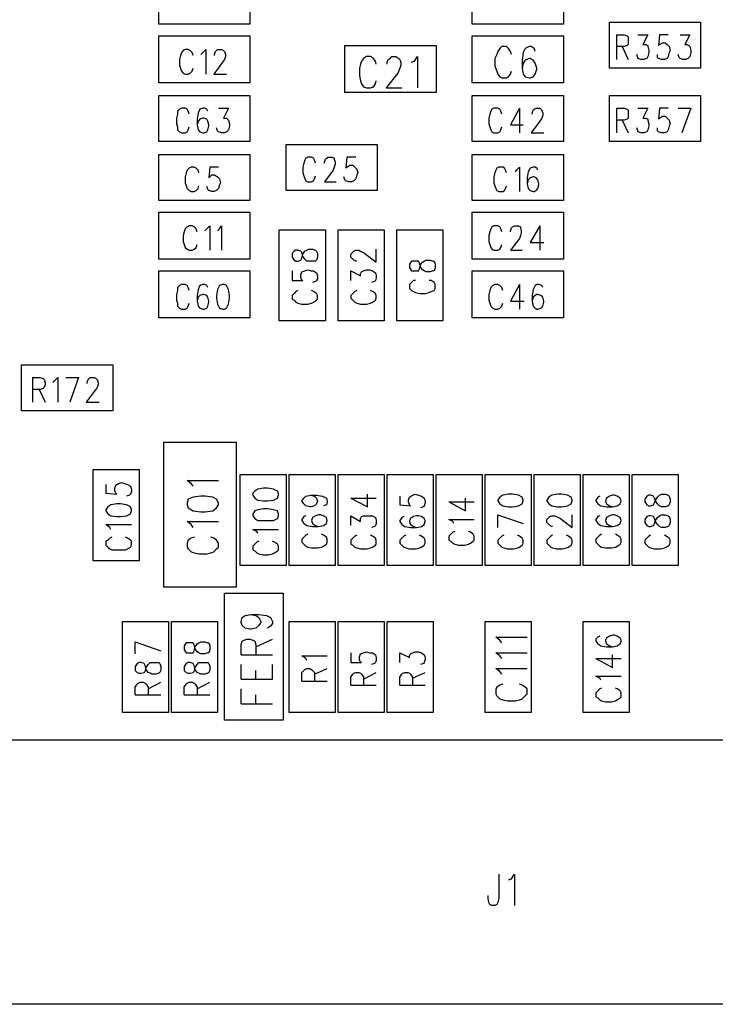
# Model space of a CAD drawing. Extents: x 11.9 to 28.1, y 10.8 to 21.2.
# Tile 5 of 23: x 16.9 to 17.6, y 15.3 to 16.3. Entities that reach past the tile are written whole.
import ezdxf

# ---------------------------------------------------------------- set-up
doc = ezdxf.new("R2010")
doc.units = 0
doc.header["$MEASUREMENT"] = 0
doc.layers.add('LAYNR1', color=2, linetype='Continuous')

msp = doc.modelspace()

# ---------------------------------------------------------------- linework, layer by layer
at = {"layer": 'LAYNR1', "color": 7}
for points in [[(17.133, 16.331), (17.04, 16.331), (17.04, 16.378), (17.133, 16.378), (17.133, 16.331)], [(17.36, 16.378), (17.453, 16.378), (17.453, 16.331), (17.36, 16.331), (17.36, 16.378)], [(17.593, 16.286), (17.5, 16.286), (17.5, 16.333), (17.593, 16.333), (17.593, 16.286)], [(17.133, 16.271), (17.04, 16.271), (17.04, 16.319), (17.133, 16.319), (17.133, 16.271)], [(17.36, 16.319), (17.453, 16.319), (17.453, 16.271), (17.36, 16.271), (17.36, 16.319)], [(17.323, 16.261), (17.23, 16.261), (17.23, 16.309), (17.323, 16.309), (17.323, 16.261)], [(17.133, 16.211), (17.04, 16.211), (17.04, 16.258), (17.133, 16.258), (17.133, 16.211)], [(17.36, 16.258), (17.453, 16.258), (17.453, 16.211), (17.36, 16.211), (17.36, 16.258)], [(17.593, 16.211), (17.5, 16.211), (17.5, 16.258), (17.593, 16.258), (17.593, 16.211)], [(17.17, 16.208), (17.263, 16.208), (17.263, 16.161), (17.17, 16.161), (17.17, 16.208)], [(17.133, 16.151), (17.04, 16.151), (17.04, 16.198), (17.133, 16.198), (17.133, 16.151)], [(17.36, 16.198), (17.453, 16.198), (17.453, 16.151), (17.36, 16.151), (17.36, 16.198)], [(17.133, 16.091), (17.04, 16.091), (17.04, 16.139), (17.133, 16.139), (17.133, 16.091)], [(17.36, 16.139), (17.453, 16.139), (17.453, 16.091), (17.36, 16.091), (17.36, 16.139)], [(17.21, 16.121), (17.21, 16.028), (17.163, 16.028), (17.163, 16.121), (17.21, 16.121)], [(17.27, 16.121), (17.27, 16.028), (17.223, 16.028), (17.223, 16.121), (17.27, 16.121)], [(17.33, 16.121), (17.33, 16.028), (17.283, 16.028), (17.283, 16.121), (17.33, 16.121)], [(17.176, 16.093), (17.178, 16.09), (17.18, 16.089), (17.182, 16.089), (17.185, 16.09), (17.186, 16.092), (17.187, 16.096), (17.189, 16.099), (17.191, 16.1), (17.193, 16.101), (17.197, 16.101), (17.2, 16.1), (17.201, 16.099), (17.202, 16.097), (17.202, 16.093), (17.201, 16.09), (17.2, 16.089), (17.197, 16.089), (17.193, 16.089), (17.191, 16.089), (17.189, 16.091), (17.187, 16.094), (17.186, 16.098), (17.185, 16.099), (17.182, 16.1), (17.18, 16.1), (17.178, 16.099), (17.176, 16.097), (17.176, 16.093)], [(17.296, 16.082), (17.298, 16.079), (17.3, 16.079), (17.302, 16.079), (17.305, 16.079), (17.306, 16.081), (17.307, 16.085), (17.309, 16.088), (17.311, 16.089), (17.313, 16.09), (17.317, 16.09), (17.32, 16.089), (17.321, 16.089), (17.322, 16.086), (17.322, 16.082), (17.321, 16.079), (17.32, 16.079), (17.317, 16.078), (17.313, 16.078), (17.311, 16.079), (17.309, 16.08), (17.307, 16.083), (17.306, 16.087), (17.305, 16.089), (17.302, 16.089), (17.3, 16.089), (17.298, 16.089), (17.296, 16.086), (17.296, 16.082)], [(17.133, 16.031), (17.04, 16.031), (17.04, 16.079), (17.133, 16.079), (17.133, 16.031)], [(17.36, 16.079), (17.453, 16.079), (17.453, 16.031), (17.36, 16.031), (17.36, 16.079)], [(17.105, 16.065), (17.102, 16.064), (17.1, 16.06), (17.099, 16.054), (17.099, 16.051), (17.1, 16.045), (17.102, 16.041), (17.105, 16.04), (17.107, 16.04), (17.109, 16.041), (17.111, 16.045), (17.112, 16.051), (17.112, 16.054), (17.111, 16.06), (17.109, 16.064), (17.107, 16.065), (17.105, 16.065)], [(16.9, 15.983), (16.993, 15.983), (16.993, 15.936), (16.9, 15.936), (16.9, 15.983)], [(17.02, 15.876), (17.02, 15.783), (16.973, 15.783), (16.973, 15.876), (17.02, 15.876)], [(17.17, 15.871), (17.17, 15.778), (17.123, 15.778), (17.123, 15.871), (17.17, 15.871)], [(17.22, 15.871), (17.22, 15.778), (17.173, 15.778), (17.173, 15.871), (17.22, 15.871)], [(17.27, 15.871), (17.27, 15.778), (17.223, 15.778), (17.223, 15.871), (17.27, 15.871)], [(17.32, 15.871), (17.32, 15.778), (17.273, 15.778), (17.273, 15.871), (17.32, 15.871)], [(17.37, 15.871), (17.37, 15.778), (17.323, 15.778), (17.323, 15.871), (17.37, 15.871)], [(17.42, 15.871), (17.42, 15.778), (17.373, 15.778), (17.373, 15.871), (17.42, 15.871)], [(17.47, 15.871), (17.47, 15.778), (17.423, 15.778), (17.423, 15.871), (17.47, 15.871)], [(17.52, 15.871), (17.52, 15.778), (17.473, 15.778), (17.473, 15.871), (17.52, 15.871)], [(17.57, 15.871), (17.57, 15.778), (17.523, 15.778), (17.523, 15.871), (17.57, 15.871)], [(17.195, 15.85), (17.199, 15.849), (17.201, 15.847), (17.202, 15.844), (17.202, 15.844), (17.201, 15.841), (17.199, 15.839), (17.195, 15.838), (17.194, 15.838), (17.19, 15.839), (17.188, 15.841), (17.186, 15.844), (17.186, 15.844), (17.188, 15.847), (17.19, 15.849), (17.195, 15.85)], [(16.986, 15.834), (16.988, 15.831), (16.991, 15.829), (16.997, 15.828), (17.001, 15.828), (17.007, 15.829), (17.011, 15.831), (17.012, 15.834), (17.012, 15.835), (17.011, 15.838), (17.007, 15.84), (17.001, 15.841), (16.997, 15.841), (16.991, 15.84), (16.988, 15.838), (16.986, 15.835), (16.986, 15.834)], [(17.136, 15.829), (17.138, 15.826), (17.141, 15.824), (17.147, 15.824), (17.151, 15.824), (17.157, 15.824), (17.161, 15.826), (17.162, 15.829), (17.162, 15.831), (17.161, 15.834), (17.157, 15.835), (17.151, 15.836), (17.147, 15.836), (17.141, 15.835), (17.138, 15.834), (17.136, 15.831), (17.136, 15.829)], [(17.003, 15.628), (17.003, 15.721), (17.05, 15.721), (17.05, 15.628), (17.003, 15.628)], [(17.053, 15.628), (17.053, 15.721), (17.1, 15.721), (17.1, 15.628), (17.053, 15.628)], [(17.173, 15.628), (17.173, 15.721), (17.22, 15.721), (17.22, 15.628), (17.173, 15.628)], [(17.223, 15.628), (17.223, 15.721), (17.27, 15.721), (17.27, 15.628), (17.223, 15.628)], [(17.273, 15.628), (17.273, 15.721), (17.32, 15.721), (17.32, 15.628), (17.273, 15.628)], [(17.42, 15.721), (17.42, 15.628), (17.373, 15.628), (17.373, 15.721), (17.42, 15.721)], [(17.473, 15.628), (17.473, 15.721), (17.52, 15.721), (17.52, 15.628), (17.473, 15.628)], [(17.066, 15.692), (17.068, 15.689), (17.07, 15.689), (17.072, 15.689), (17.075, 15.689), (17.076, 15.691), (17.077, 15.695), (17.079, 15.698), (17.081, 15.699), (17.083, 15.7), (17.087, 15.7), (17.09, 15.699), (17.091, 15.699), (17.092, 15.696), (17.092, 15.692), (17.091, 15.689), (17.09, 15.689), (17.087, 15.688), (17.083, 15.688), (17.081, 15.689), (17.079, 15.69), (17.077, 15.693), (17.076, 15.697), (17.075, 15.699), (17.072, 15.699), (17.07, 15.699), (17.068, 15.699), (17.066, 15.696), (17.066, 15.692)], [(17.016, 15.671), (17.018, 15.669), (17.02, 15.668), (17.022, 15.668), (17.025, 15.669), (17.026, 15.67), (17.027, 15.674), (17.029, 15.677), (17.031, 15.679), (17.033, 15.679), (17.037, 15.679), (17.04, 15.679), (17.041, 15.678), (17.042, 15.675), (17.042, 15.671), (17.041, 15.669), (17.04, 15.668), (17.037, 15.667), (17.033, 15.667), (17.031, 15.668), (17.029, 15.669), (17.027, 15.672), (17.026, 15.676), (17.025, 15.678), (17.022, 15.679), (17.02, 15.679), (17.018, 15.678), (17.016, 15.675), (17.016, 15.671)], [(17.066, 15.671), (17.068, 15.669), (17.07, 15.668), (17.072, 15.668), (17.075, 15.669), (17.076, 15.67), (17.077, 15.674), (17.079, 15.677), (17.081, 15.679), (17.083, 15.679), (17.087, 15.679), (17.09, 15.679), (17.091, 15.678), (17.092, 15.675), (17.092, 15.671), (17.091, 15.669), (17.09, 15.668), (17.087, 15.667), (17.083, 15.667), (17.081, 15.668), (17.079, 15.669), (17.077, 15.672), (17.076, 15.676), (17.075, 15.678), (17.072, 15.679), (17.07, 15.679), (17.068, 15.678), (17.066, 15.675), (17.066, 15.671)]]:
    msp.add_lwpolyline(points, close=True, dxfattribs=at)
for points in [[(17.507, 16.32), (17.507, 16.295)], [(17.507, 16.32), (17.515, 16.32), (17.518, 16.319), (17.519, 16.318), (17.519, 16.315), (17.519, 16.313), (17.519, 16.31), (17.518, 16.309), (17.515, 16.308), (17.507, 16.308)], [(17.529, 16.32), (17.539, 16.32), (17.534, 16.31), (17.537, 16.31), (17.539, 16.309), (17.539, 16.308), (17.54, 16.304), (17.54, 16.302), (17.539, 16.298), (17.538, 16.296), (17.535, 16.295), (17.532, 16.295), (17.529, 16.296), (17.529, 16.297), (17.528, 16.3)], [(17.56, 16.32), (17.551, 16.32), (17.55, 16.309), (17.551, 16.31), (17.554, 16.312), (17.557, 16.312), (17.559, 16.31), (17.561, 16.308), (17.562, 16.304), (17.561, 16.302), (17.56, 16.298), (17.559, 16.296), (17.556, 16.295), (17.553, 16.295), (17.55, 16.296), (17.549, 16.297), (17.549, 16.3)], [(17.572, 16.32), (17.582, 16.32), (17.577, 16.31), (17.579, 16.31), (17.581, 16.309), (17.582, 16.308), (17.583, 16.304), (17.583, 16.302), (17.582, 16.298), (17.58, 16.296), (17.578, 16.295), (17.575, 16.295), (17.572, 16.296), (17.571, 16.297), (17.57, 16.3)], [(17.075, 16.299), (17.074, 16.302), (17.072, 16.304), (17.07, 16.305), (17.067, 16.305), (17.065, 16.304), (17.063, 16.302), (17.062, 16.299), (17.061, 16.295), (17.061, 16.289), (17.062, 16.286), (17.063, 16.283), (17.065, 16.281), (17.067, 16.28), (17.07, 16.28), (17.072, 16.281), (17.074, 16.283), (17.075, 16.286)], [(17.083, 16.3), (17.085, 16.302), (17.088, 16.305), (17.088, 16.28)], [(17.097, 16.299), (17.097, 16.3), (17.098, 16.303), (17.099, 16.304), (17.1, 16.305), (17.104, 16.305), (17.106, 16.304), (17.107, 16.303), (17.108, 16.3), (17.108, 16.298), (17.107, 16.295), (17.105, 16.292), (17.096, 16.28), (17.109, 16.28)], [(17.4, 16.3), (17.399, 16.303), (17.397, 16.306), (17.395, 16.308), (17.39, 16.308), (17.388, 16.306), (17.386, 16.303), (17.385, 16.3), (17.383, 16.296), (17.383, 16.288), (17.385, 16.283), (17.386, 16.28), (17.388, 16.277), (17.39, 16.276), (17.395, 16.276), (17.397, 16.277), (17.399, 16.28), (17.4, 16.283)], [(17.424, 16.303), (17.423, 16.306), (17.42, 16.308), (17.418, 16.308), (17.414, 16.306), (17.412, 16.302), (17.411, 16.294), (17.411, 16.286), (17.412, 16.28), (17.414, 16.277), (17.418, 16.276), (17.419, 16.276), (17.422, 16.277), (17.424, 16.28), (17.426, 16.285), (17.426, 16.286), (17.424, 16.291), (17.422, 16.294), (17.419, 16.296), (17.418, 16.296), (17.414, 16.294), (17.412, 16.291), (17.411, 16.286)], [(17.513, 16.308), (17.519, 16.295)], [(17.262, 16.29), (17.261, 16.293), (17.259, 16.296), (17.256, 16.298), (17.252, 16.298), (17.249, 16.296), (17.247, 16.293), (17.246, 16.29), (17.245, 16.286), (17.245, 16.278), (17.246, 16.273), (17.247, 16.27), (17.249, 16.267), (17.252, 16.266), (17.256, 16.266), (17.259, 16.267), (17.261, 16.27), (17.262, 16.273)], [(17.273, 16.29), (17.273, 16.292), (17.274, 16.295), (17.276, 16.296), (17.278, 16.298), (17.282, 16.298), (17.285, 16.296), (17.286, 16.295), (17.287, 16.292), (17.287, 16.289), (17.286, 16.286), (17.284, 16.281), (17.272, 16.266), (17.288, 16.266)], [(17.298, 16.292), (17.301, 16.293), (17.304, 16.298), (17.304, 16.266)], [(17.071, 16.239), (17.07, 16.242), (17.069, 16.244), (17.067, 16.245), (17.063, 16.245), (17.061, 16.244), (17.059, 16.242), (17.059, 16.239), (17.058, 16.235), (17.058, 16.229), (17.059, 16.226), (17.059, 16.223), (17.061, 16.221), (17.063, 16.22), (17.067, 16.22), (17.069, 16.221), (17.07, 16.223), (17.071, 16.226)], [(17.09, 16.242), (17.089, 16.244), (17.087, 16.245), (17.085, 16.245), (17.082, 16.244), (17.08, 16.24), (17.079, 16.234), (17.079, 16.228), (17.08, 16.223), (17.082, 16.221), (17.085, 16.22), (17.086, 16.22), (17.089, 16.221), (17.09, 16.223), (17.091, 16.227), (17.091, 16.228), (17.09, 16.232), (17.089, 16.234), (17.086, 16.235), (17.085, 16.235), (17.082, 16.234), (17.08, 16.232), (17.079, 16.228)], [(17.101, 16.245), (17.111, 16.245), (17.106, 16.235), (17.109, 16.235), (17.11, 16.234), (17.111, 16.233), (17.112, 16.229), (17.112, 16.227), (17.111, 16.223), (17.109, 16.221), (17.107, 16.22), (17.104, 16.22), (17.101, 16.221), (17.1, 16.222), (17.099, 16.225)], [(17.39, 16.239), (17.389, 16.242), (17.388, 16.244), (17.386, 16.245), (17.382, 16.245), (17.38, 16.244), (17.379, 16.242), (17.378, 16.239), (17.377, 16.235), (17.377, 16.229), (17.378, 16.226), (17.379, 16.223), (17.38, 16.221), (17.382, 16.22), (17.386, 16.22), (17.388, 16.221), (17.389, 16.223), (17.39, 16.226)], [(17.408, 16.245), (17.399, 16.228), (17.412, 16.228)], [(17.408, 16.245), (17.408, 16.22)], [(17.421, 16.239), (17.421, 16.24), (17.422, 16.243), (17.423, 16.244), (17.425, 16.245), (17.429, 16.245), (17.43, 16.244), (17.431, 16.243), (17.432, 16.24), (17.432, 16.238), (17.431, 16.235), (17.429, 16.232), (17.42, 16.22), (17.433, 16.22)], [(17.507, 16.245), (17.507, 16.22)], [(17.507, 16.245), (17.515, 16.245), (17.518, 16.244), (17.519, 16.243), (17.519, 16.24), (17.519, 16.238), (17.519, 16.235), (17.518, 16.234), (17.515, 16.233), (17.507, 16.233)], [(17.529, 16.245), (17.539, 16.245), (17.534, 16.235), (17.537, 16.235), (17.539, 16.234), (17.539, 16.233), (17.54, 16.229), (17.54, 16.227), (17.539, 16.223), (17.538, 16.221), (17.535, 16.22), (17.532, 16.22), (17.529, 16.221), (17.529, 16.222), (17.528, 16.225)], [(17.56, 16.245), (17.551, 16.245), (17.55, 16.234), (17.551, 16.235), (17.554, 16.237), (17.557, 16.237), (17.559, 16.235), (17.561, 16.233), (17.562, 16.229), (17.561, 16.227), (17.56, 16.223), (17.559, 16.221), (17.556, 16.22), (17.553, 16.22), (17.55, 16.221), (17.549, 16.222), (17.549, 16.225)], [(17.57, 16.245), (17.583, 16.245)], [(17.583, 16.245), (17.574, 16.22)], [(17.513, 16.233), (17.519, 16.22)], [(17.2, 16.189), (17.199, 16.192), (17.198, 16.194), (17.196, 16.195), (17.192, 16.195), (17.19, 16.194), (17.189, 16.192), (17.188, 16.189), (17.187, 16.185), (17.187, 16.179), (17.188, 16.176), (17.189, 16.173), (17.19, 16.171), (17.192, 16.17), (17.196, 16.17), (17.198, 16.171), (17.199, 16.173), (17.2, 16.176)], [(17.209, 16.189), (17.209, 16.19), (17.21, 16.193), (17.211, 16.194), (17.213, 16.195), (17.217, 16.195), (17.219, 16.194), (17.219, 16.193), (17.22, 16.19), (17.22, 16.188), (17.219, 16.185), (17.218, 16.182), (17.209, 16.17), (17.221, 16.17)], [(17.241, 16.195), (17.232, 16.195), (17.231, 16.184), (17.232, 16.185), (17.235, 16.187), (17.238, 16.187), (17.24, 16.185), (17.242, 16.183), (17.243, 16.179), (17.242, 16.177), (17.241, 16.173), (17.239, 16.171), (17.237, 16.17), (17.234, 16.17), (17.231, 16.171), (17.23, 16.172), (17.229, 16.175)], [(17.081, 16.179), (17.08, 16.182), (17.078, 16.184), (17.076, 16.185), (17.073, 16.185), (17.071, 16.184), (17.069, 16.182), (17.068, 16.179), (17.067, 16.175), (17.067, 16.169), (17.068, 16.166), (17.069, 16.163), (17.071, 16.161), (17.073, 16.16), (17.076, 16.16), (17.078, 16.161), (17.08, 16.163), (17.081, 16.166)], [(17.101, 16.185), (17.092, 16.185), (17.091, 16.174), (17.092, 16.175), (17.094, 16.177), (17.097, 16.177), (17.1, 16.175), (17.102, 16.173), (17.103, 16.169), (17.102, 16.167), (17.101, 16.163), (17.099, 16.161), (17.096, 16.16), (17.094, 16.16), (17.091, 16.161), (17.09, 16.162), (17.089, 16.165)], [(17.395, 16.179), (17.394, 16.182), (17.393, 16.184), (17.391, 16.185), (17.387, 16.185), (17.385, 16.184), (17.384, 16.182), (17.383, 16.179), (17.382, 16.175), (17.382, 16.169), (17.383, 16.166), (17.384, 16.163), (17.385, 16.161), (17.387, 16.16), (17.391, 16.16), (17.393, 16.161), (17.394, 16.163), (17.395, 16.166)], [(17.404, 16.18), (17.405, 16.182), (17.408, 16.185), (17.408, 16.16)], [(17.427, 16.182), (17.426, 16.184), (17.424, 16.185), (17.422, 16.185), (17.419, 16.184), (17.417, 16.18), (17.416, 16.174), (17.416, 16.168), (17.417, 16.163), (17.419, 16.161), (17.422, 16.16), (17.423, 16.16), (17.425, 16.161), (17.427, 16.163), (17.428, 16.167), (17.428, 16.168), (17.427, 16.172), (17.425, 16.174), (17.423, 16.175), (17.422, 16.175), (17.419, 16.174), (17.417, 16.172), (17.416, 16.168)], [(17.079, 16.119), (17.078, 16.122), (17.076, 16.124), (17.074, 16.125), (17.071, 16.125), (17.069, 16.124), (17.067, 16.122), (17.066, 16.119), (17.065, 16.115), (17.065, 16.109), (17.066, 16.106), (17.067, 16.103), (17.069, 16.101), (17.071, 16.1), (17.074, 16.1), (17.076, 16.101), (17.078, 16.103), (17.079, 16.106)], [(17.087, 16.12), (17.089, 16.122), (17.092, 16.125), (17.092, 16.1)], [(17.1, 16.12), (17.102, 16.122), (17.104, 16.125), (17.104, 16.1)], [(17.39, 16.119), (17.389, 16.122), (17.388, 16.124), (17.386, 16.125), (17.382, 16.125), (17.38, 16.124), (17.379, 16.122), (17.378, 16.119), (17.377, 16.115), (17.377, 16.109), (17.378, 16.106), (17.379, 16.103), (17.38, 16.101), (17.382, 16.1), (17.386, 16.1), (17.388, 16.101), (17.389, 16.103), (17.39, 16.106)], [(17.399, 16.119), (17.399, 16.12), (17.4, 16.123), (17.401, 16.124), (17.403, 16.125), (17.407, 16.125), (17.409, 16.124), (17.409, 16.123), (17.41, 16.12), (17.41, 16.118), (17.409, 16.115), (17.408, 16.112), (17.399, 16.1), (17.411, 16.1)], [(17.429, 16.125), (17.419, 16.108), (17.433, 16.108)], [(17.429, 16.125), (17.429, 16.1)], [(17.239, 16.09), (17.238, 16.091), (17.236, 16.093), (17.236, 16.096), (17.238, 16.098), (17.239, 16.099), (17.241, 16.1)], [(17.241, 16.1), (17.244, 16.1)], [(17.244, 16.1), (17.246, 16.099), (17.25, 16.097), (17.262, 16.088), (17.262, 16.101)], [(17.242, 16.089), (17.241, 16.089), (17.239, 16.09)], [(17.176, 16.079), (17.176, 16.069), (17.187, 16.069), (17.186, 16.069), (17.185, 16.072), (17.185, 16.075)], [(17.185, 16.075), (17.186, 16.078), (17.189, 16.079), (17.192, 16.08), (17.195, 16.079), (17.198, 16.079), (17.201, 16.077), (17.202, 16.074), (17.202, 16.071), (17.201, 16.069), (17.2, 16.068), (17.197, 16.067)], [(17.236, 16.069), (17.236, 16.079), (17.246, 16.074), (17.246, 16.076), (17.247, 16.078), (17.249, 16.079), (17.252, 16.08)], [(17.252, 16.08), (17.255, 16.08)], [(17.255, 16.08), (17.258, 16.079), (17.261, 16.077), (17.262, 16.074), (17.262, 16.072), (17.261, 16.069), (17.26, 16.068), (17.257, 16.067)], [(17.302, 16.069), (17.3, 16.069), (17.298, 16.067), (17.296, 16.065), (17.296, 16.061), (17.298, 16.059), (17.3, 16.058), (17.302, 16.057), (17.306, 16.056), (17.312, 16.056), (17.316, 16.057), (17.318, 16.058), (17.321, 16.059), (17.322, 16.061), (17.322, 16.065), (17.321, 16.067), (17.318, 16.069), (17.316, 16.069)], [(17.071, 16.059), (17.07, 16.062), (17.069, 16.064), (17.067, 16.065), (17.063, 16.065), (17.061, 16.064), (17.059, 16.062), (17.059, 16.059), (17.058, 16.055), (17.058, 16.049), (17.059, 16.046), (17.059, 16.043), (17.061, 16.041), (17.063, 16.04), (17.067, 16.04), (17.069, 16.041), (17.07, 16.043), (17.071, 16.046)], [(17.09, 16.062), (17.089, 16.064), (17.087, 16.065), (17.085, 16.065), (17.082, 16.064), (17.08, 16.06), (17.079, 16.054), (17.079, 16.048), (17.08, 16.043), (17.082, 16.041), (17.085, 16.04), (17.086, 16.04), (17.089, 16.041), (17.09, 16.043), (17.091, 16.047), (17.091, 16.048), (17.09, 16.052), (17.089, 16.054), (17.086, 16.055), (17.085, 16.055), (17.082, 16.054), (17.08, 16.052), (17.079, 16.048)], [(17.182, 16.059), (17.18, 16.058), (17.178, 16.056), (17.176, 16.054), (17.176, 16.05), (17.178, 16.049), (17.18, 16.047), (17.182, 16.046), (17.186, 16.045)], [(17.192, 16.045), (17.196, 16.046), (17.198, 16.047), (17.201, 16.049), (17.202, 16.05), (17.202, 16.054), (17.201, 16.056), (17.198, 16.058), (17.196, 16.059)], [(17.242, 16.059), (17.24, 16.058), (17.238, 16.056), (17.236, 16.054), (17.236, 16.051), (17.238, 16.049), (17.24, 16.047), (17.242, 16.046), (17.246, 16.045), (17.252, 16.045), (17.256, 16.046), (17.258, 16.047), (17.261, 16.049), (17.262, 16.051), (17.262, 16.054), (17.261, 16.056), (17.258, 16.058), (17.256, 16.059)], [(17.391, 16.059), (17.39, 16.062), (17.388, 16.064), (17.386, 16.065), (17.383, 16.065), (17.381, 16.064), (17.379, 16.062), (17.378, 16.059), (17.377, 16.055), (17.377, 16.049), (17.378, 16.046), (17.379, 16.043), (17.381, 16.041), (17.383, 16.04), (17.386, 16.04), (17.388, 16.041), (17.39, 16.043), (17.391, 16.046)], [(17.408, 16.065), (17.399, 16.048), (17.413, 16.048)], [(17.408, 16.065), (17.408, 16.04)], [(17.432, 16.062), (17.431, 16.064), (17.428, 16.065), (17.426, 16.065), (17.424, 16.064), (17.422, 16.06), (17.421, 16.054), (17.421, 16.048), (17.422, 16.043), (17.424, 16.041), (17.426, 16.04), (17.427, 16.04), (17.43, 16.041), (17.432, 16.043), (17.433, 16.047), (17.433, 16.048), (17.432, 16.052), (17.43, 16.054), (17.427, 16.055), (17.426, 16.055), (17.424, 16.054), (17.422, 16.052), (17.421, 16.048)], [(17.186, 16.045), (17.192, 16.045)], [(16.911, 15.97), (16.911, 15.945)], [(16.911, 15.97), (16.919, 15.97), (16.922, 15.969), (16.923, 15.968), (16.924, 15.965), (16.924, 15.963), (16.923, 15.96), (16.922, 15.959), (16.919, 15.958), (16.911, 15.958)], [(16.932, 15.965), (16.934, 15.967), (16.937, 15.97), (16.937, 15.945)], [(16.945, 15.97), (16.958, 15.97)], [(16.958, 15.97), (16.949, 15.945)], [(16.967, 15.964), (16.967, 15.965), (16.968, 15.968), (16.969, 15.969), (16.97, 15.97), (16.974, 15.97), (16.976, 15.969), (16.977, 15.968), (16.978, 15.965), (16.978, 15.963), (16.977, 15.96), (16.975, 15.957), (16.966, 15.945), (16.979, 15.945)], [(16.918, 15.958), (16.924, 15.945)], [(17.045, 15.756), (17.045, 15.904)], [(17.045, 15.904), (17.119, 15.904)], [(17.119, 15.904), (17.119, 15.756)], [(16.986, 15.861), (16.986, 15.852), (16.997, 15.851), (16.996, 15.852), (16.995, 15.854), (16.995, 15.857), (16.996, 15.86), (16.999, 15.862), (17.002, 15.863), (17.005, 15.862), (17.008, 15.861), (17.011, 15.859), (17.012, 15.856), (17.012, 15.854), (17.011, 15.851), (17.01, 15.85), (17.007, 15.849)], [(17.075, 15.859), (17.073, 15.862), (17.069, 15.865), (17.101, 15.865)], [(17.162, 15.85), (17.162, 15.852), (17.161, 15.854), (17.157, 15.856), (17.151, 15.857), (17.147, 15.857), (17.141, 15.856), (17.138, 15.854), (17.136, 15.852), (17.136, 15.85)], [(17.101, 15.842), (17.099, 15.846), (17.095, 15.848), (17.087, 15.849), (17.083, 15.849), (17.075, 15.848), (17.07, 15.846), (17.069, 15.842)], [(17.136, 15.85), (17.138, 15.847), (17.141, 15.845), (17.147, 15.844), (17.151, 15.844), (17.157, 15.845), (17.161, 15.847), (17.162, 15.85)], [(17.195, 15.85), (17.201, 15.85)], [(17.201, 15.85), (17.207, 15.849), (17.211, 15.847), (17.212, 15.844), (17.212, 15.843), (17.211, 15.84)], [(17.236, 15.847), (17.253, 15.838), (17.253, 15.851)], [(17.236, 15.847), (17.262, 15.847)], [(17.286, 15.849), (17.286, 15.84)], [(17.296, 15.84), (17.295, 15.843), (17.295, 15.845), (17.296, 15.848), (17.299, 15.85)], [(17.299, 15.85), (17.302, 15.851), (17.305, 15.85)], [(17.305, 15.85), (17.308, 15.849), (17.311, 15.847), (17.312, 15.844), (17.312, 15.842), (17.311, 15.839), (17.31, 15.838), (17.307, 15.837)], [(17.336, 15.843), (17.353, 15.834), (17.353, 15.847)], [(17.386, 15.844), (17.388, 15.841), (17.391, 15.839), (17.397, 15.838), (17.401, 15.838), (17.407, 15.839), (17.411, 15.841), (17.412, 15.844), (17.412, 15.845), (17.411, 15.848), (17.407, 15.85)], [(17.391, 15.85), (17.388, 15.848), (17.386, 15.845), (17.386, 15.844)], [(17.407, 15.85), (17.401, 15.851), (17.397, 15.851), (17.391, 15.85)], [(17.436, 15.844), (17.438, 15.841), (17.441, 15.839), (17.447, 15.838), (17.451, 15.838), (17.457, 15.839), (17.461, 15.841), (17.462, 15.844), (17.462, 15.845), (17.461, 15.848), (17.457, 15.85)], [(17.441, 15.85), (17.438, 15.848), (17.436, 15.845), (17.436, 15.844)], [(17.457, 15.85), (17.451, 15.851), (17.447, 15.851), (17.441, 15.85)], [(17.49, 15.849), (17.488, 15.848), (17.486, 15.845), (17.486, 15.844), (17.488, 15.841), (17.491, 15.839), (17.497, 15.838), (17.503, 15.838), (17.508, 15.839), (17.511, 15.841), (17.512, 15.844), (17.512, 15.844), (17.511, 15.847), (17.508, 15.849), (17.505, 15.85)], [(17.503, 15.85), (17.5, 15.849), (17.497, 15.847), (17.496, 15.844), (17.496, 15.844), (17.497, 15.841), (17.5, 15.839), (17.503, 15.838)], [(17.505, 15.85), (17.503, 15.85)], [(17.54, 15.85), (17.538, 15.849), (17.536, 15.846), (17.536, 15.843)], [(17.542, 15.85), (17.54, 15.85)], [(17.561, 15.84), (17.56, 15.839), (17.557, 15.838), (17.553, 15.838), (17.551, 15.839), (17.549, 15.841), (17.547, 15.844), (17.546, 15.847), (17.545, 15.849), (17.542, 15.85)], [(17.545, 15.84), (17.546, 15.842), (17.547, 15.845), (17.549, 15.848), (17.551, 15.85)], [(17.551, 15.85), (17.553, 15.851), (17.557, 15.851), (17.56, 15.85)], [(17.56, 15.85), (17.561, 15.849), (17.562, 15.846), (17.562, 15.843), (17.561, 15.84)], [(17.069, 15.84), (17.07, 15.837), (17.075, 15.834), (17.083, 15.833), (17.087, 15.833), (17.095, 15.834), (17.099, 15.837), (17.101, 15.84), (17.101, 15.842)], [(17.069, 15.842), (17.069, 15.84)], [(17.211, 15.84), (17.208, 15.839)], [(17.286, 15.84), (17.297, 15.839), (17.296, 15.84)], [(17.336, 15.843), (17.362, 15.843)], [(17.536, 15.843), (17.538, 15.84)], [(17.538, 15.84), (17.54, 15.839), (17.542, 15.839), (17.545, 15.84)], [(17.19, 15.829), (17.188, 15.828), (17.186, 15.825), (17.186, 15.824), (17.188, 15.821), (17.191, 15.819), (17.197, 15.818), (17.203, 15.818), (17.208, 15.819), (17.211, 15.821), (17.212, 15.824), (17.212, 15.824), (17.211, 15.827), (17.208, 15.829), (17.205, 15.83)], [(17.203, 15.83), (17.2, 15.829), (17.197, 15.827), (17.196, 15.824), (17.196, 15.824), (17.197, 15.821), (17.2, 15.819), (17.203, 15.818)], [(17.205, 15.83), (17.203, 15.83)], [(17.236, 15.819), (17.236, 15.829), (17.246, 15.823), (17.246, 15.826), (17.247, 15.828), (17.249, 15.829), (17.252, 15.829), (17.255, 15.829), (17.258, 15.829), (17.261, 15.827), (17.262, 15.824), (17.262, 15.821), (17.261, 15.819), (17.26, 15.818), (17.257, 15.817)], [(17.29, 15.828), (17.288, 15.827), (17.286, 15.824), (17.286, 15.823), (17.288, 15.82)], [(17.311, 15.82), (17.312, 15.823), (17.312, 15.824), (17.311, 15.826), (17.308, 15.828), (17.305, 15.829), (17.303, 15.829), (17.3, 15.828), (17.297, 15.826), (17.296, 15.824), (17.296, 15.823), (17.297, 15.82)], [(17.386, 15.83), (17.412, 15.821)], [(17.386, 15.817), (17.386, 15.83)], [(17.438, 15.82), (17.436, 15.822), (17.436, 15.825), (17.438, 15.827), (17.439, 15.828), (17.441, 15.829), (17.444, 15.829), (17.446, 15.828), (17.45, 15.826), (17.462, 15.817), (17.462, 15.83)], [(17.49, 15.829), (17.488, 15.828), (17.486, 15.825), (17.486, 15.824), (17.488, 15.821), (17.491, 15.819), (17.497, 15.818), (17.503, 15.818), (17.508, 15.819), (17.511, 15.821), (17.512, 15.824), (17.512, 15.824), (17.511, 15.827), (17.508, 15.829), (17.505, 15.83)], [(17.503, 15.83), (17.5, 15.829), (17.497, 15.827), (17.496, 15.824), (17.496, 15.824), (17.497, 15.821), (17.5, 15.819), (17.503, 15.818)], [(17.505, 15.83), (17.503, 15.83)], [(17.536, 15.822), (17.538, 15.819), (17.54, 15.818), (17.542, 15.818), (17.545, 15.819), (17.546, 15.821), (17.547, 15.824), (17.549, 15.827), (17.551, 15.829), (17.553, 15.83)], [(17.549, 15.82), (17.547, 15.823), (17.546, 15.826), (17.545, 15.828), (17.542, 15.829), (17.54, 15.829), (17.538, 15.828), (17.536, 15.825), (17.536, 15.822)], [(17.557, 15.83), (17.56, 15.829), (17.561, 15.828), (17.562, 15.825), (17.562, 15.822), (17.561, 15.819), (17.56, 15.818), (17.557, 15.817), (17.553, 15.817), (17.551, 15.818), (17.549, 15.82)], [(17.553, 15.83), (17.557, 15.83)], [(16.991, 15.815), (16.99, 15.817), (16.986, 15.82), (17.012, 15.82)], [(17.075, 15.817), (17.073, 15.82), (17.069, 15.823), (17.101, 15.823)], [(17.288, 15.82), (17.291, 15.818), (17.297, 15.817), (17.303, 15.817), (17.308, 15.818), (17.311, 15.82)], [(17.297, 15.82), (17.3, 15.818), (17.303, 15.817)], [(17.341, 15.821), (17.34, 15.823), (17.336, 15.825), (17.362, 15.825)], [(17.442, 15.818), (17.441, 15.818), (17.439, 15.819), (17.438, 15.82)], [(16.992, 15.807), (16.99, 15.806), (16.988, 15.804), (16.986, 15.803), (16.986, 15.799), (16.988, 15.797), (16.99, 15.795), (16.992, 15.794), (16.996, 15.794), (17.002, 15.794), (17.006, 15.794), (17.008, 15.795), (17.011, 15.797), (17.012, 15.799), (17.012, 15.803), (17.011, 15.804), (17.008, 15.806), (17.006, 15.807)], [(17.076, 15.807), (17.073, 15.806), (17.07, 15.804), (17.069, 15.801), (17.069, 15.797), (17.07, 15.795), (17.073, 15.792)], [(17.096, 15.792), (17.099, 15.795), (17.101, 15.797), (17.101, 15.801), (17.099, 15.804), (17.096, 15.806), (17.093, 15.807)], [(17.141, 15.811), (17.14, 15.813), (17.136, 15.815), (17.162, 15.815)], [(17.192, 15.81), (17.19, 15.809), (17.188, 15.807), (17.186, 15.805), (17.186, 15.802), (17.188, 15.8)], [(17.211, 15.8), (17.212, 15.802), (17.212, 15.805), (17.211, 15.807), (17.208, 15.809), (17.206, 15.81)], [(17.242, 15.809), (17.24, 15.808), (17.238, 15.806), (17.236, 15.804), (17.236, 15.8), (17.238, 15.799), (17.24, 15.797), (17.242, 15.796), (17.246, 15.795)], [(17.252, 15.795), (17.256, 15.796), (17.258, 15.797), (17.261, 15.799), (17.262, 15.8), (17.262, 15.804), (17.261, 15.806), (17.258, 15.808), (17.256, 15.809)], [(17.292, 15.809), (17.29, 15.808), (17.288, 15.806), (17.286, 15.804), (17.286, 15.801), (17.288, 15.799), (17.29, 15.797), (17.292, 15.796), (17.296, 15.795), (17.302, 15.795), (17.306, 15.796), (17.308, 15.797), (17.311, 15.799), (17.312, 15.801), (17.312, 15.804), (17.311, 15.806), (17.308, 15.808), (17.306, 15.809)], [(17.338, 15.81), (17.336, 15.808), (17.336, 15.804), (17.338, 15.803), (17.34, 15.801), (17.342, 15.8)], [(17.342, 15.813), (17.34, 15.812), (17.338, 15.81)], [(17.361, 15.81), (17.358, 15.812), (17.356, 15.813)], [(17.356, 15.8), (17.358, 15.801), (17.361, 15.803), (17.362, 15.804), (17.362, 15.808), (17.361, 15.81)], [(17.392, 15.809), (17.39, 15.808), (17.388, 15.806), (17.386, 15.804), (17.386, 15.801), (17.388, 15.799), (17.39, 15.797), (17.392, 15.796), (17.396, 15.795), (17.402, 15.795), (17.406, 15.796), (17.408, 15.797), (17.411, 15.799), (17.412, 15.801), (17.412, 15.804), (17.411, 15.806), (17.408, 15.808), (17.406, 15.809)], [(17.442, 15.809), (17.44, 15.808), (17.438, 15.806), (17.436, 15.804), (17.436, 15.801), (17.438, 15.799), (17.44, 15.797), (17.442, 15.796), (17.446, 15.795), (17.452, 15.795), (17.456, 15.796), (17.458, 15.797), (17.461, 15.799), (17.462, 15.801), (17.462, 15.804), (17.461, 15.806), (17.458, 15.808), (17.456, 15.809)], [(17.492, 15.81), (17.49, 15.809), (17.488, 15.807), (17.486, 15.805), (17.486, 15.802), (17.488, 15.8)], [(17.511, 15.8), (17.512, 15.802), (17.512, 15.805), (17.511, 15.807), (17.508, 15.809), (17.506, 15.81)], [(17.542, 15.809), (17.54, 15.808), (17.538, 15.806), (17.536, 15.804), (17.536, 15.801), (17.538, 15.799), (17.54, 15.797), (17.542, 15.796), (17.546, 15.795), (17.552, 15.795), (17.556, 15.796), (17.558, 15.797), (17.561, 15.799), (17.562, 15.801), (17.562, 15.804), (17.561, 15.806), (17.558, 15.808), (17.556, 15.809)], [(17.138, 15.8), (17.136, 15.798), (17.136, 15.794), (17.138, 15.793), (17.14, 15.791), (17.142, 15.79)], [(17.142, 15.803), (17.14, 15.802), (17.138, 15.8)], [(17.161, 15.8), (17.158, 15.802), (17.156, 15.803)], [(17.156, 15.79), (17.158, 15.791), (17.161, 15.793), (17.162, 15.794), (17.162, 15.798), (17.161, 15.8)], [(17.188, 15.8), (17.19, 15.798), (17.192, 15.797), (17.196, 15.796), (17.202, 15.796), (17.206, 15.797), (17.208, 15.798), (17.211, 15.8)], [(17.342, 15.8), (17.346, 15.799), (17.352, 15.799), (17.356, 15.8)], [(17.488, 15.8), (17.49, 15.798), (17.492, 15.797), (17.496, 15.796), (17.502, 15.796), (17.506, 15.797), (17.508, 15.798), (17.511, 15.8)], [(17.073, 15.792), (17.076, 15.791), (17.081, 15.79), (17.089, 15.79), (17.093, 15.791), (17.096, 15.792)], [(17.142, 15.79), (17.146, 15.789), (17.152, 15.789), (17.156, 15.79)], [(17.246, 15.795), (17.252, 15.795)], [(17.119, 15.756), (17.045, 15.756)], [(17.107, 15.62), (17.107, 15.75)], [(17.107, 15.75), (17.167, 15.75)], [(17.167, 15.75), (17.167, 15.62)], [(17.134, 15.728), (17.139, 15.727), (17.142, 15.725), (17.144, 15.721), (17.144, 15.72), (17.142, 15.717), (17.139, 15.714), (17.134, 15.713), (17.133, 15.713), (17.128, 15.714), (17.125, 15.717), (17.124, 15.72), (17.124, 15.721), (17.125, 15.725), (17.128, 15.727), (17.134, 15.728), (17.142, 15.728), (17.15, 15.727), (17.154, 15.725), (17.156, 15.721), (17.156, 15.719), (17.154, 15.716), (17.151, 15.714)], [(17.49, 15.706), (17.488, 15.705), (17.486, 15.703), (17.486, 15.701), (17.488, 15.698), (17.491, 15.696), (17.497, 15.695), (17.503, 15.695), (17.508, 15.696), (17.511, 15.698), (17.512, 15.701), (17.512, 15.702), (17.511, 15.704), (17.508, 15.706), (17.505, 15.707), (17.503, 15.707), (17.5, 15.706), (17.497, 15.704), (17.496, 15.702), (17.496, 15.701), (17.497, 15.698), (17.5, 15.696), (17.503, 15.695)], [(17.016, 15.7), (17.042, 15.691)], [(17.016, 15.688), (17.016, 15.7)], [(17.124, 15.697), (17.125, 15.701), (17.127, 15.702), (17.13, 15.703), (17.133, 15.703), (17.136, 15.702), (17.138, 15.701), (17.139, 15.697)], [(17.124, 15.687), (17.124, 15.697)], [(17.139, 15.695), (17.156, 15.703)], [(17.139, 15.697), (17.139, 15.687)], [(17.39, 15.699), (17.388, 15.702), (17.384, 15.705), (17.416, 15.705)], [(17.124, 15.687), (17.156, 15.687)], [(17.191, 15.681), (17.19, 15.683), (17.186, 15.686), (17.212, 15.686)], [(17.236, 15.689), (17.236, 15.679), (17.247, 15.679), (17.246, 15.679), (17.245, 15.682), (17.245, 15.685), (17.246, 15.688), (17.249, 15.689), (17.252, 15.69), (17.255, 15.689), (17.258, 15.689), (17.261, 15.687), (17.262, 15.684), (17.262, 15.681), (17.261, 15.679), (17.26, 15.678), (17.257, 15.677)], [(17.286, 15.679), (17.286, 15.689), (17.296, 15.684), (17.296, 15.686), (17.297, 15.688), (17.299, 15.689), (17.302, 15.69)], [(17.302, 15.69), (17.305, 15.69)], [(17.305, 15.69), (17.308, 15.689), (17.311, 15.687), (17.312, 15.684), (17.312, 15.682), (17.311, 15.679), (17.31, 15.678), (17.307, 15.677)], [(17.39, 15.683), (17.388, 15.686), (17.384, 15.689), (17.416, 15.689)], [(17.486, 15.683), (17.503, 15.674), (17.503, 15.687)], [(17.124, 15.662), (17.124, 15.677)], [(17.156, 15.662), (17.156, 15.677)], [(17.486, 15.683), (17.512, 15.683)], [(17.139, 15.662), (17.139, 15.671)], [(17.186, 15.66), (17.186, 15.669), (17.188, 15.671), (17.189, 15.672), (17.191, 15.673), (17.194, 15.673), (17.196, 15.672), (17.197, 15.671), (17.199, 15.669), (17.199, 15.66)], [(17.199, 15.667), (17.212, 15.673)], [(17.236, 15.656), (17.236, 15.664), (17.238, 15.667), (17.239, 15.668), (17.241, 15.669), (17.244, 15.669), (17.246, 15.668), (17.247, 15.667), (17.249, 15.664), (17.249, 15.656)], [(17.249, 15.662), (17.262, 15.669)], [(17.286, 15.656), (17.286, 15.664), (17.288, 15.667), (17.289, 15.668), (17.291, 15.669), (17.294, 15.669), (17.296, 15.668), (17.297, 15.667), (17.299, 15.664), (17.299, 15.656)], [(17.299, 15.663), (17.312, 15.669)], [(17.39, 15.667), (17.388, 15.67), (17.384, 15.673), (17.416, 15.673)], [(17.016, 15.646), (17.016, 15.654), (17.018, 15.657), (17.019, 15.658), (17.021, 15.659), (17.024, 15.659), (17.026, 15.658), (17.027, 15.657), (17.029, 15.654), (17.029, 15.646)], [(17.029, 15.652), (17.042, 15.659)], [(17.066, 15.646), (17.066, 15.654), (17.068, 15.657), (17.069, 15.658), (17.071, 15.659), (17.074, 15.659), (17.076, 15.658), (17.077, 15.657), (17.079, 15.654), (17.079, 15.646)], [(17.079, 15.652), (17.092, 15.659)], [(17.124, 15.662), (17.156, 15.662)], [(17.186, 15.66), (17.212, 15.66)], [(17.236, 15.656), (17.262, 15.656)], [(17.286, 15.656), (17.312, 15.656)], [(17.388, 15.656), (17.385, 15.654), (17.384, 15.652), (17.384, 15.647), (17.385, 15.645), (17.388, 15.642), (17.391, 15.641), (17.396, 15.64), (17.404, 15.64), (17.408, 15.641), (17.411, 15.642), (17.414, 15.645), (17.416, 15.647), (17.416, 15.652), (17.414, 15.654), (17.411, 15.656)], [(17.391, 15.657), (17.388, 15.656)], [(17.411, 15.656), (17.408, 15.657)], [(17.491, 15.661), (17.49, 15.663), (17.486, 15.665), (17.512, 15.665)], [(17.016, 15.646), (17.042, 15.646)], [(17.066, 15.646), (17.092, 15.646)], [(17.124, 15.637), (17.124, 15.652)], [(17.139, 15.637), (17.139, 15.646)], [(17.488, 15.65), (17.486, 15.648), (17.486, 15.644), (17.488, 15.643), (17.49, 15.641), (17.492, 15.64)], [(17.492, 15.653), (17.49, 15.652), (17.488, 15.65)], [(17.511, 15.65), (17.508, 15.652), (17.506, 15.653)], [(17.506, 15.64), (17.508, 15.641), (17.511, 15.643), (17.512, 15.644), (17.512, 15.648), (17.511, 15.65)], [(17.124, 15.637), (17.156, 15.637)], [(17.492, 15.64), (17.496, 15.639), (17.502, 15.639), (17.506, 15.64)], [(17.167, 15.62), (17.107, 15.62)], [(16.458, 15.6), (18.692, 15.6)], [(17.387, 15.463), (17.387, 15.438), (17.386, 15.434), (17.385, 15.432), (17.383, 15.431), (17.38, 15.431), (17.378, 15.432), (17.377, 15.434), (17.376, 15.438), (17.376, 15.441)], [(17.397, 15.457), (17.4, 15.458), (17.403, 15.463), (17.403, 15.431)], [(18.692, 15.33), (16.335, 15.33)]]:
    msp.add_lwpolyline(points, dxfattribs=at)

doc.saveas('drawing.dxf')
